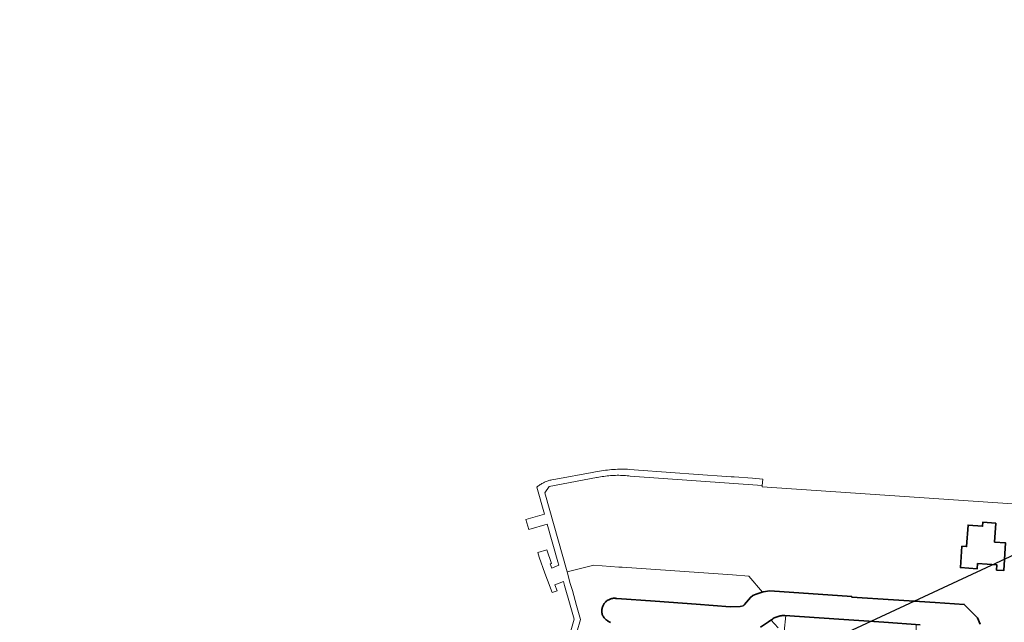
# Model space of a CAD drawing. Extents: x 154222 to 160093, y 456746 to 462495.
# Tile 121 of 254: x 157499 to 157794, y 461309 to 461489. Entities that reach past the tile are written whole.
import ezdxf

# ---------------------------------------------------------------- set-up
doc = ezdxf.new("R2010")
doc.units = 0
doc.header["$LTSCALE"] = 0.75
doc.layers.get('DEFPOINTS').update_dxf_attribs({"linetype": 'CONTINUOUS'})
for name, color, linetype, lineweight in [('B-XX-GK-BESCHOEIING-G', 252, 'GK-BESCHOEIING', 35), ('B-XX-GR-BEPLANTING_CULTUUR_BOSPLANTSOEN-GV', 252, 'CONTINUOUS', 18), ('B-XX-OG-BEBOUWING-GV', 6, 'CONTINUOUS', 35), ('B-XX-OG-TERREIN_CULTUURSCHEIDING-GV', 252, 'CONTINUOUS', 18), ('B-XX-OG-TERREIN_ERF-GV', 252, 'CONTINUOUS', 18), ('B-XX-OG-WATER_SLOOT-GV', 252, 'CONTINUOUS', 18), ('B-XX-VH-VERHARDING_TEGEL-GV', 252, 'CONTINUOUS', 18)]:
    doc.layers.add(name, color=color, linetype=linetype, lineweight=lineweight)
doc.linetypes.add('GK-BESCHOEIING', pattern='A,30,-5,[1,NLCS.SHX,S=1,R=0,X=0,Y=0],-5', length=40)

msp = doc.modelspace()

# ---------------------------------------------------------------- linework, layer by layer
at = {"layer": 'B-XX-GK-BESCHOEIING-G'}
for points in [[(157786.543, 461308.095), (157785.784, 461310.057), (157781.813, 461314.022), (157773.113, 461314.582), (157748.069, 461316.263), (157748.098, 461316.41), (157723.542, 461318.093), (157721.54, 461317.823), (157719.382, 461317.142), (157718.474, 461316.67), (157717.763, 461316.072), (157717.1, 461315.405), (157715.942, 461313.974), (157715.483, 461313.66), (157714.644, 461313.433), (157711.604, 461313.355), (157701.418, 461314.164), (157689.14, 461314.986), (157677.625, 461315.83), (157677.38, 461315.864), (157677.134, 461315.882), (157676.886, 461315.884), (157676.64, 461315.87), (157676.394, 461315.84), (157676.152, 461315.794), (157675.912, 461315.733), (157675.677, 461315.656), (157675.448, 461315.564), (157675.225, 461315.458), (157675.009, 461315.337), (157674.802, 461315.203), (157674.604, 461315.055), (157674.415, 461314.895), (157674.238, 461314.723), (157674.072, 461314.54), (157673.918, 461314.347), (157673.777, 461314.144), (157673.649, 461313.933), (157673.535, 461313.713), (157673.436, 461313.487), (157673.352, 461313.255), (157673.282, 461313.018), (157673.229, 461312.776), (157673.191, 461312.532), (157673.169, 461312.286), (157673.162, 461312.039), (157673.172, 461311.792), (157673.198, 461311.546), (157673.24, 461311.303), (157673.297, 461311.062), (157673.37, 461310.826), (157673.399, 461310.745), (157673.537, 461310.509), (157673.689, 461310.282), (157673.853, 461310.065), (157674.03, 461309.857), (157674.219, 461309.661), (157674.42, 461309.475), (157674.63, 461309.302), (157674.851, 461309.141), (157675.08, 461308.994), (157675.318, 461308.86), (157675.564, 461308.74), (157675.815, 461308.635)], [(157720.732, 461307.275), (157724.272, 461309.661), (157724.537, 461309.831), (157724.81, 461309.988), (157725.091, 461310.13), (157725.378, 461310.259), (157725.672, 461310.372), (157725.971, 461310.47), (157726.274, 461310.553), (157726.582, 461310.621), (157726.892, 461310.672), (157727.205, 461310.708), (157727.519, 461310.728), (157727.834, 461310.732), (157727.992, 461310.728), (157744.22, 461309.586), (157757.653, 461308.728), (157768.601, 461307.922)]]:
    msp.add_lwpolyline(points, dxfattribs=at)
at = {"layer": 'B-XX-GR-BEPLANTING_CULTUUR_BOSPLANTSOEN-GV'}
msp.add_lwpolyline([(157726.058, 461307.07), (157723.861, 461309.384), (157720.732, 461307.275)], dxfattribs=at)
at = {"layer": 'B-XX-OG-BEBOUWING-GV'}
msp.add_lwpolyline([(157791.293, 461338.389), (157787.394, 461338.689), (157787.311, 461337.482), (157782.921, 461337.786), (157782.478, 461331.391), (157781.091, 461331.487), (157780.649, 461325.102), (157785.697, 461324.753), (157785.802, 461326.269), (157791.568, 461325.87), (157791.463, 461324.353), (157793.618, 461324.204), (157794.192, 461332.484), (157790.899, 461332.712)], close=True, dxfattribs=at)
at = {"layer": 'B-XX-OG-TERREIN_CULTUURSCHEIDING-GV'}
msp.add_lwpolyline([(157744.22, 461309.586), (157728.297, 461310.707), (157727.774, 461305.911), (157767.343, 461303.22), (157767.333, 461308.015), (157757.653, 461308.728)], close=True, dxfattribs=at)
at = {"layer": 'B-XX-OG-TERREIN_ERF-GV'}
msp.add_lwpolyline([(157796.273, 461344.18), (157721.224, 461349.314), (157721.252, 461349.653), (157681.708, 461352.509), (157681.212, 461352.563), (157680.714, 461352.608), (157680.217, 461352.646), (157679.718, 461352.676), (157679.219, 461352.698), (157678.72, 461352.712), (157678.221, 461352.717), (157677.722, 461352.715), (157677.223, 461352.705), (157676.724, 461352.687), (157676.225, 461352.661), (157675.727, 461352.626), (157675.23, 461352.584), (157674.733, 461352.534), (157674.237, 461352.476), (157673.742, 461352.41), (157673.248, 461352.336), (157672.756, 461352.254), (157672.265, 461352.165), (157671.775, 461352.067), (157671.613, 461352.033), (157657.434, 461349.401), (157656.124, 461347.486), (157662.744, 461323.805), (157670.801, 461325.76), (157678.299, 461325.24), (157679.231, 461325.175), (157712.372, 461322.863), (157717.242, 461322.523), (157721.295, 461317.746), (157721.54, 461317.823), (157723.542, 461318.093), (157748.098, 461316.41), (157748.069, 461316.263), (157773.113, 461314.582), (157781.813, 461314.022), (157785.784, 461310.057), (157786.543, 461308.095)], dxfattribs=at)
msp.add_lwpolyline([(157791.293, 461338.389), (157790.899, 461332.712), (157794.192, 461332.484), (157793.618, 461324.204), (157791.463, 461324.353), (157791.568, 461325.87), (157785.802, 461326.269), (157785.697, 461324.753), (157780.649, 461325.102), (157781.091, 461331.487), (157782.478, 461331.391), (157782.921, 461337.786), (157787.311, 461337.482), (157787.394, 461338.689)], close=True, dxfattribs=at)
at = {"layer": 'B-XX-OG-WATER_SLOOT-GV'}
for points in [[(157786.543, 461308.095), (157785.784, 461310.057), (157781.813, 461314.022), (157773.113, 461314.582), (157748.069, 461316.263), (157748.098, 461316.41), (157723.542, 461318.093), (157721.54, 461317.823), (157721.295, 461317.746), (157719.382, 461317.142), (157718.474, 461316.67), (157717.763, 461316.072), (157717.1, 461315.405), (157715.942, 461313.975), (157715.883, 461313.934), (157715.483, 461313.66), (157714.644, 461313.433), (157711.604, 461313.355), (157701.418, 461314.164), (157689.14, 461314.986), (157677.625, 461315.83), (157677.38, 461315.864), (157677.133, 461315.882), (157676.886, 461315.884), (157676.64, 461315.87), (157676.394, 461315.84), (157676.152, 461315.794), (157675.912, 461315.733), (157675.677, 461315.656), (157675.448, 461315.564), (157675.225, 461315.458), (157675.009, 461315.337), (157674.802, 461315.203), (157674.604, 461315.055), (157674.415, 461314.895), (157674.238, 461314.723), (157674.072, 461314.541), (157673.918, 461314.347), (157673.777, 461314.144), (157673.649, 461313.933), (157673.535, 461313.713), (157673.436, 461313.487), (157673.352, 461313.255), (157673.282, 461313.018), (157673.229, 461312.776), (157673.191, 461312.532), (157673.169, 461312.286), (157673.162, 461312.039), (157673.172, 461311.792), (157673.198, 461311.546), (157673.24, 461311.303), (157673.297, 461311.063), (157673.37, 461310.826), (157673.399, 461310.745), (157673.537, 461310.509), (157673.689, 461310.282), (157673.853, 461310.065), (157674.03, 461309.857), (157674.22, 461309.661), (157674.42, 461309.475), (157674.63, 461309.302), (157674.851, 461309.141), (157675.08, 461308.994), (157675.318, 461308.86), (157675.563, 461308.74), (157675.815, 461308.635)], [(157720.732, 461307.275), (157723.861, 461309.384), (157724.272, 461309.661), (157724.537, 461309.831), (157724.81, 461309.988), (157725.091, 461310.131), (157725.378, 461310.259), (157725.672, 461310.372), (157725.971, 461310.47), (157726.274, 461310.553), (157726.582, 461310.621), (157726.892, 461310.672), (157727.205, 461310.708), (157727.519, 461310.728), (157727.834, 461310.732), (157727.992, 461310.728), (157728.297, 461310.707), (157744.22, 461309.586), (157757.653, 461308.728), (157767.333, 461308.015)]]:
    msp.add_lwpolyline(points, dxfattribs=at)
at = {"layer": 'B-XX-VH-VERHARDING_TEGEL-GV'}
msp.add_lwpolyline([(157664.561, 461301.925), (157666.755, 461309.501), (157665.602, 461313.751), (157664.399, 461318.188), (157663.727, 461320.337), (157662.744, 461323.805), (157656.124, 461347.486), (157657.434, 461349.401), (157671.613, 461352.033), (157671.775, 461352.067), (157672.265, 461352.165), (157672.756, 461352.254), (157673.248, 461352.336), (157673.742, 461352.41), (157674.237, 461352.476), (157674.733, 461352.534), (157675.23, 461352.584), (157675.727, 461352.626), (157676.225, 461352.661), (157676.724, 461352.687), (157677.223, 461352.705), (157677.722, 461352.715), (157678.221, 461352.717), (157678.72, 461352.712), (157679.219, 461352.698), (157679.718, 461352.676), (157680.217, 461352.646), (157680.714, 461352.608), (157681.212, 461352.563), (157681.708, 461352.509), (157721.252, 461349.653), (157721.416, 461351.594), (157718.289, 461351.834), (157712.797, 461352.216), (157711.89, 461352.277), (157700.686, 461353.099), (157695.171, 461353.505), (157681.441, 461354.511), (157680.839, 461354.532), (157680.237, 461354.545), (157679.635, 461354.55), (157679.033, 461354.547), (157678.431, 461354.536), (157677.829, 461354.517), (157677.228, 461354.49), (157676.627, 461354.455), (157676.026, 461354.413), (157675.426, 461354.362), (157674.827, 461354.303), (157674.228, 461354.236), (157673.631, 461354.161), (157673.034, 461354.079), (157672.439, 461353.988), (157671.845, 461353.889), (157671.252, 461353.783), (157670.27, 461353.595), (157659.376, 461351.607), (157658.164, 461351.355), (157657.881, 461351.291), (157657.6, 461351.22), (157657.321, 461351.141), (157657.045, 461351.054), (157656.771, 461350.959), (157656.499, 461350.857), (157656.231, 461350.748), (157655.965, 461350.631), (157655.703, 461350.507), (157655.445, 461350.376), (157655.19, 461350.238), (157654.939, 461350.092), (157654.692, 461349.94), (157654.45, 461349.781), (157654.212, 461349.615), (157653.978, 461349.444), (157653.75, 461349.265), (157653.688, 461349.215), (157655.971, 461341.037), (157650.437, 461339.457), (157651.315, 461336.508), (157656.766, 461338.09), (157659.985, 461326.846), (157660.268, 461325.773), (157658.165, 461324.867), (157657.687, 461326.209), (157658.083, 461326.346), (157656.649, 461330.429), (157653.982, 461329.551), (157654.425, 461328.204), (157656.122, 461323.376), (157656.844, 461321.349), (157658.262, 461317.603), (157658.262, 461317.6), (157659.773, 461318.16), (157659.11, 461319.948), (157661.645, 461320.901), (157662.004, 461319.716), (157663.699, 461313.813), (157664.9, 461309.633), (157662.664, 461301.903)], dxfattribs=at)
at = {"layer": 'DEFPOINTS', "flags": 128}
msp.add_lwpolyline([(157498.69, 460511.773), (157666.489, 461268.413), (158141.33, 461489.21), (159256.935, 461205.939), (159206.487, 460696.309), (158205.708, 460856.251), (158144.02, 460363.33)], close=True, dxfattribs=at)

doc.saveas('drawing.dxf')
